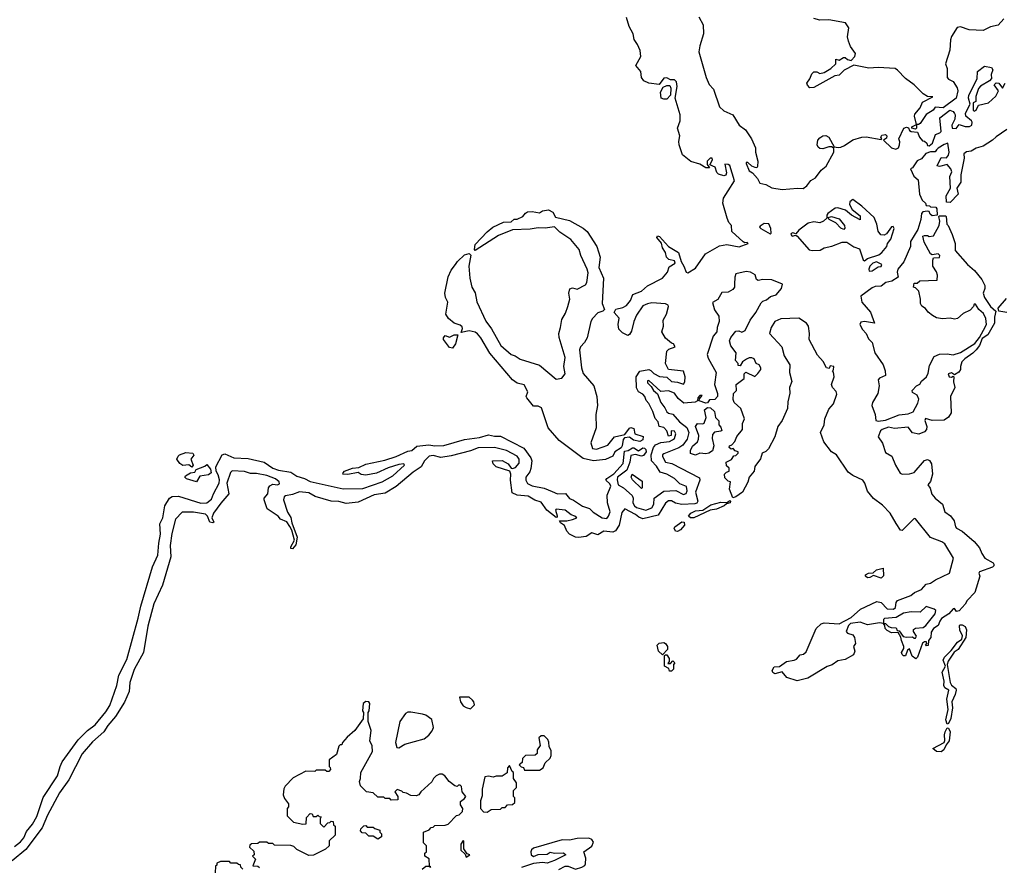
# Model space of a CAD drawing. Extents: x 2380107 to 2585170, y 384273 to 546161.
# Tile 50 of 256: x 2447985 to 2454557, y 463591 to 469250. Entities that reach past the tile are written whole.
import ezdxf

# ---------------------------------------------------------------- set-up
doc = ezdxf.new("R2010")
doc.units = 0

msp = doc.modelspace()

# ---------------------------------------------------------------- linework, layer by layer
at = {"layer": '0CON05XD'}
for points in [[(2447950, 463730), (2447989.5, 463760.5), (2448012.2, 463787.8), (2448030.3, 463829.7), (2448070.9, 463879.1), (2448100.4, 463929.6), (2448141.7, 464058.3), (2448238.5, 464201.5), (2448254.2, 464265), (2448268.8, 464295), (2448375, 464443.2), (2448437.2, 464505), (2448488.3, 464541.7), (2448560.6, 464629.4), (2448587.4, 464672.6), (2448634.1, 464805), (2448647.5, 464875), (2448700.8, 464979.2), (2448775.9, 465255), (2448793.9, 465335), (2448872, 465598), (2448908.2, 465675), (2448913.8, 465755), (2448926, 465815), (2448921.1, 465885), (2448939.5, 465925), (2448954.5, 466005.5), (2448984.4, 466055), (2449003.2, 466066.8), (2449045, 466069.1), (2449195, 466021.4), (2449235.2, 466024.8), (2449265, 466049.2), (2449277.8, 466085), (2449316.3, 466155), (2449318.6, 466178.6), (2449310.7, 466210.7), (2449296.7, 466235), (2449293.8, 466265), (2449335.9, 466344.1), (2449355, 466352.5), (2449414.8, 466324.8), (2449510.3, 466319.7), (2449616.4, 466296.4), (2449675, 466256.7), (2449713.5, 466243.5), (2449795, 466228.8), (2449835, 466202.7), (2449885, 466187.1), (2449925, 466166.2), (2450145, 466117), (2450275, 466119.2), (2450405.2, 466164.8), (2450475.4, 466205), (2450554.2, 466275), (2450550, 466285), (2450515, 466280.9), (2450445, 466258.2), (2450366.6, 466223.4), (2450295, 466208.8), (2450264.2, 466214.2), (2450245, 466226.7), (2450175, 466213.1), (2450142.5, 466215), (2450143.3, 466225), (2450154, 466235), (2450205.6, 466255.6), (2450249.1, 466260.9), (2450295, 466282.9), (2450421.5, 466308.5), (2450496.9, 466333.1), (2450575, 466370), (2450603.3, 466375), (2450636.1, 466403.9), (2450715, 466411.9), (2450755, 466405.2), (2450815, 466406.9), (2450955, 466446.4), (2451055, 466460.7), (2451115, 466477.8), (2451155, 466468.8), (2451195, 466470.3), (2451350.3, 466390.3), (2451396.4, 466325), (2451403.4, 466305), (2451396.6, 466253.4), (2451389, 466231), (2451364.2, 466195), (2451364.1, 466175), (2451374.5, 466154.5), (2451405, 466139), (2451485, 466121.8), (2451539.7, 466100.3), (2451575.4, 466084.6), (2451627.5, 466087.5), (2451655, 466052.7), (2451681.9, 466041.9), (2451742.3, 466002.3), (2451787.8, 465987.8), (2451812.9, 465962.9), (2451871.9, 465925), (2451905, 465920.5), (2451916.1, 465935), (2451925.3, 465965), (2451908.9, 466025), (2451906.9, 466075), (2451931.4, 466135), (2451925, 466151.2), (2451896.7, 466175), (2451905, 466188), (2451950.9, 466219.1), (2452013.5, 466286.5), (2452021.2, 466368.8), (2452047.1, 466372.9), (2452075, 466391.4), (2452085, 466391.4), (2452115, 466372), (2452145, 466390.8), (2452155, 466390), (2452165, 466380), (2452166.9, 466365), (2452149.3, 466340.7), (2452135, 466337.1), (2452095, 466347.1), (2452065, 466340), (2452057.1, 466295), (2452037.5, 466242.5), (2451976.2, 466195), (2451972.2, 466177.8), (2451980.6, 466145), (2452015.2, 466125.2), (2452073.9, 466073.9), (2452079.5, 466055), (2452077.9, 466025), (2452087.9, 466005), (2452102.9, 465992.9), (2452134.2, 465984.2), (2452165, 465975.4), (2452205, 465991.1), (2452218.8, 466015), (2452219.2, 466055), (2452285, 466102.8), (2452365, 466107.5), (2452415, 466080.5), (2452433.6, 466086.4), (2452440.9, 466105), (2452435, 466132.5), (2452390.8, 466150.8), (2452355, 466187.8), (2452303.8, 466215), (2452259.7, 466229.7), (2452235, 466270), (2452201.9, 466305), (2452200.5, 466345), (2452216.2, 466393.8), (2452228.6, 466411.4), (2452263.4, 466426.6), (2452322.5, 466435), (2452343.3, 466445), (2452355.7, 466455), (2452365.6, 466485), (2452355, 466503.3), (2452334, 466506), (2452332.5, 466475), (2452315, 466470), (2452303.8, 466505), (2452285, 466527.5), (2452253.8, 466533.8), (2452246.7, 466565), (2452227.3, 466587.3), (2452211.3, 466635), (2452185, 466687.5), (2452167.7, 466707.7), (2452158.5, 466735), (2452145, 466749.6), (2452115.4, 466765.4), (2452102.4, 466792.4), (2452100, 466865), (2452125, 466903.5), (2452185, 466914.5), (2452198.8, 466908.8), (2452217.6, 466887.6), (2452255, 466868.8), (2452305, 466863.1), (2452335, 466835.6), (2452375, 466831.1), (2452415, 466817.5), (2452425, 466832.5), (2452426, 466866), (2452415, 466903.3), (2452315.6, 466915.6), (2452295.6, 466955), (2452303.8, 467036.2), (2452318.8, 467051.2), (2452360, 467065), (2452350, 467085), (2452335, 467090), (2452295, 467124), (2452271.2, 467165), (2452282.8, 467205), (2452279.1, 467245), (2452303.3, 467285), (2452316.7, 467335), (2452312.5, 467345), (2452295, 467353.8), (2452205, 467358.6), (2452175.9, 467354.1), (2452145, 467338.8), (2452101.7, 467278.3), (2452083.3, 467235), (2452069.5, 467170.5), (2452055, 467147.5), (2452045, 467142.5), (2452009.3, 467159.3), (2451983.9, 467183.9), (2451980, 467215), (2451986.4, 467256.4), (2451953.1, 467295), (2451965, 467318.1), (2452011.7, 467328.3), (2452035, 467342.5), (2452062.5, 467375), (2452076.7, 467415), (2452135, 467437.8), (2452175, 467472.5), (2452275, 467523.3), (2452308.8, 467565), (2452320.7, 467599.3), (2452360, 467625), (2452355, 467640), (2452318.3, 467648.3), (2452303.3, 467665), (2452296.2, 467695), (2452275, 467727.5), (2452268, 467758), (2452237.5, 467795), (2452243, 467807), (2452255, 467802.5), (2452316.5, 467736.5), (2452383.3, 467695), (2452400, 467635), (2452418.8, 467605), (2452433.9, 467563.9), (2452445, 467560), (2452495, 467591.4), (2452563.7, 467686.3), (2452655, 467740.3), (2452705, 467748.3), (2452786.4, 467733.6), (2452847.5, 467755), (2452841.7, 467761.7), (2452825, 467760), (2452815, 467766.2), (2452739.2, 467835), (2452735.7, 467875), (2452718.9, 467895), (2452706.7, 467925), (2452679.2, 468025), (2452681.9, 468058.1), (2452712.9, 468107.1), (2452755.5, 468175), (2452725, 468275.8), (2452715, 468283.8), (2452692.5, 468285), (2452703.6, 468226.4), (2452698.8, 468211.2), (2452685, 468206.7), (2452648.8, 468218.8), (2452638.8, 468228.8), (2452626.7, 468265), (2452591.7, 468281.7), (2452610, 468315), (2452607.5, 468325), (2452593.3, 468325), (2452573.3, 468305), (2452573, 468283), (2452588.3, 468261.7), (2452565, 468260), (2452525.6, 468285.6), (2452465, 468303.6), (2452408.5, 468348.5), (2452386.2, 468415), (2452383.8, 468436.2), (2452391.8, 468475), (2452376.2, 468525), (2452392.5, 468575), (2452392.7, 468615), (2452360, 468725), (2452373.8, 468803.8), (2452370, 468835), (2452355, 468848.8), (2452328.3, 468848.3), (2452305, 468862.5), (2452285, 468860), (2452253.3, 468816.7), (2452185, 468825.7), (2452152.1, 468842.1), (2452136, 468865), (2452130, 468905), (2452096.7, 468945), (2452131.1, 469005), (2452125.8, 469044.2), (2452109.5, 469085), (2452087.4, 469117.4), (2452080, 469155), (2452053.8, 469203.8), (2452036.4, 469265)], [(2452518.7, 469268.7), (2452546.6, 469216.6), (2452549.7, 469155), (2452524.7, 469075.3), (2452518.4, 469035), (2452566.5, 468865), (2452586.4, 468816.4), (2452617, 468787), (2452655, 468667.5), (2452685, 468641.8), (2452745, 468615.7), (2452786.3, 468546.3), (2452829.2, 468515), (2452868.8, 468455), (2452896.2, 468395), (2452896.2, 468365), (2452911.2, 468305), (2452909.3, 468270.7), (2452905, 468260), (2452895, 468262.5), (2452872.7, 468272.7), (2452845, 468296.7), (2452835, 468297.5), (2452835, 468290), (2452855, 468241.2), (2452876.7, 468226.7), (2452909.8, 468189.8), (2452925, 468158.8), (2452965, 468148.8), (2453005, 468127.1), (2453074.2, 468115.8)], [(2454552.9, 469255), (2454515, 469212.7), (2454465, 469201.3), (2454415, 469178.2), (2454322.1, 469182.1), (2454265, 469202.2), (2454243.1, 469196.9), (2454205, 469137.1), (2454197.7, 469115), (2454193.1, 469046.9), (2454164.3, 468955), (2454176.2, 468925), (2454176.2, 468895), (2454176.7, 468865), (2454185, 468853.8), (2454216.4, 468836.4), (2454243.3, 468795), (2454246.2, 468775), (2454236.7, 468725), (2454148, 468662), (2454095, 468666.7), (2454081.2, 468645), (2454035, 468616.2), (2453995, 468557.5), (2453985, 468550), (2453970, 468550), (2453970, 468525), (2453965, 468520), (2453940, 468525), (2453940, 468535), (2453970, 468550), (2453958, 468605), (2453960.3, 468619.7), (2453995, 468661.2), (2454010, 468700), (2454080, 468735), (2454045, 468736.7), (2454015, 468753.8), (2453955, 468814), (2453897.5, 468857.5), (2453845, 468913.8), (2453827.5, 468925), (2453715, 468931.4), (2453653, 468927), (2453553.6, 468946.4), (2453487.7, 468912.3), (2453455, 468880), (2453425, 468876), (2453285, 468798), (2453260, 468795), (2453243.3, 468813.3), (2453240, 468825), (2453260, 468855), (2453271.7, 468888.3), (2453285, 468902.5), (2453305, 468902.5), (2453325, 468891.2), (2453355, 468896.2), (2453400, 468925), (2453432.5, 468955), (2453433, 468987), (2453455, 468980), (2453483, 468997), (2453495, 468997.5), (2453510, 468985), (2453535, 468977.5), (2453560, 469005), (2453563.8, 469025), (2453531.4, 469071.4), (2453516.2, 469106.2), (2453510.9, 469135), (2453518.8, 469195), (2453498, 469228), (2453385, 469248), (2453325, 469247.1), (2453285, 469258)], [(2453074.2, 468115.8), (2453176.1, 468126.1), (2453215, 468123.8), (2453239.7, 468140.3), (2453265, 468176), (2453296.6, 468193.4), (2453335, 468244.2), (2453367, 468273), (2453420, 468365), (2453419.3, 468389.3), (2453405, 468400), (2453385, 468400), (2453345, 468387.5), (2453325, 468389.2), (2453315, 468398.8), (2453307.5, 468415), (2453312.5, 468445), (2453325, 468462), (2453345, 468474.2), (2453365, 468475.7), (2453385, 468465.8), (2453421.7, 468401.7), (2453447.5, 468397.5), (2453465, 468398.6), (2453489.7, 468410.3), (2453545, 468447.5), (2453605, 468466), (2453635, 468468.1), (2453735, 468450), (2453740, 468455), (2453732.5, 468465), (2453740.7, 468479.3), (2453765, 468482.5), (2453772.5, 468475), (2453771.7, 468458.3), (2453750, 468445), (2453803.3, 468395), (2453833.9, 468386.1), (2453850, 468395), (2453857.5, 468415), (2453860, 468435), (2453852.5, 468455), (2453887.5, 468525), (2453905, 468532.5), (2453918.3, 468528.3), (2453925, 468510), (2453935, 468502.5), (2453978.3, 468498.3), (2453990, 468465), (2454011.7, 468441.7), (2454025, 468440), (2454040, 468425), (2454045, 468410), (2454055, 468407.5), (2454077.5, 468425), (2454097, 468483), (2454126.1, 468493.9), (2454136, 468504), (2454127.5, 468595), (2454193.8, 468646.2), (2454216.1, 468636.1), (2454224, 468624), (2454230, 468615), (2454227.5, 468585), (2454207.5, 468545), (2454210, 468525), (2454235, 468522.5), (2454255, 468550), (2454295, 468537.5), (2454325, 468537.5), (2454340, 468545), (2454342.5, 468565), (2454337.5, 468575), (2454300, 468605), (2454297.5, 468625), (2454330, 468685), (2454318.8, 468725), (2454320, 468745), (2454376.7, 468855), (2454377.5, 468905), (2454425, 468940), (2454471.7, 468931.7), (2454480, 468915), (2454470, 468885), (2454471.7, 468858.3), (2454459.3, 468840.7), (2454397.5, 468805), (2454385, 468790), (2454367, 468737), (2454367, 468703), (2454350, 468695), (2454350, 468645), (2454355, 468640), (2454370, 468645), (2454385, 468680), (2454452.5, 468695), (2454500.5, 468739.5), (2454517.5, 468775), (2454490, 468815), (2454501.7, 468828.3), (2454520, 468825), (2454545, 468792.5), (2454562.5, 468825)], [(2452285, 468718.8), (2452266.4, 468726.4), (2452263.3, 468766.7), (2452280, 468800), (2452305, 468810), (2452325, 468810), (2452331.7, 468791.7), (2452329.2, 468745), (2452305, 468720), (2452285, 468718.8)], [(2454575, 468516.7), (2454501.9, 468468.1), (2454478.8, 468445), (2454415, 468405.8), (2454368.8, 468391.2), (2454335, 468372.5), (2454305, 468367.5), (2454287.5, 468355), (2454290, 468325), (2454266.2, 468215), (2454267.5, 468165), (2454240, 468125), (2454250, 468085), (2454195, 468030), (2454171.7, 468031.7), (2454170, 468075), (2454197.5, 468125), (2454193, 468203), (2454206.2, 468235), (2454200, 468255), (2454175, 468282.5), (2454125, 468270), (2454110, 468275), (2454135, 468330), (2454171.7, 468328.3), (2454183.6, 468346.4), (2454188, 468365), (2454180, 468425), (2454155, 468417.5), (2454115, 468392.5), (2454105, 468380), (2454095, 468367.5), (2454065, 468366.7), (2454033.8, 468356.2), (2454005, 468320), (2453975, 468307.5), (2453945, 468260), (2453930, 468255), (2453953.3, 468205), (2453981.7, 468181.7), (2453991.4, 468085), (2454008.8, 468045), (2454030, 468025), (2454035, 468010), (2454057, 468007), (2454065, 468000), (2454099.3, 467999.3), (2454106.4, 467986.4), (2454110, 467945), (2454075, 467940), (2454061.7, 467951.7), (2454055, 467970), (2454045, 467972.5), (2454013.8, 467966.2), (2454004, 467956), (2454000.8, 467915), (2453980.8, 467849.2), (2453930.9, 467769.1), (2453931.1, 467735), (2453885.7, 467634.3), (2453845.7, 467585), (2453841.9, 467565), (2453848.8, 467531.2), (2453806, 467504), (2453766.7, 467495), (2453735, 467471.4), (2453695, 467468.6), (2453675, 467460.8), (2453600, 467405), (2453606.7, 467365), (2453665, 467297.5), (2453690, 467225), (2453625, 467236), (2453599.3, 467230.7), (2453593.8, 467215), (2453611.4, 467181.4), (2453634.1, 467154.1), (2453649.5, 467119.5), (2453676, 467095), (2453692.2, 467025), (2453749.2, 466945), (2453760.8, 466905), (2453763.3, 466875), (2453725, 466856), (2453716, 466845), (2453722, 466805), (2453713.8, 466755), (2453678, 466695), (2453673.8, 466675), (2453696, 466615), (2453700, 466575), (2453715, 466568.8), (2453765, 466575.6), (2453855, 466611.2), (2453915, 466618), (2453948.1, 466631.9), (2453979.5, 466690.5), (2453986.2, 466716.2), (2453975, 466742.5), (2453945, 466760), (2453942.5, 466775), (2453970, 466805), (2453993, 466817), (2454005, 466837.5), (2454037.5, 466865), (2454049.3, 466890.7), (2454058.3, 466941.7), (2454088.3, 467001.7), (2454125, 467016.7), (2454175, 467020), (2454215, 467012.9), (2454265, 467027.5), (2454361.2, 467088.8), (2454391.7, 467128.3), (2454418.3, 467178.3), (2454438, 467215), (2454433.3, 467255), (2454418, 467288), (2454387.5, 467315), (2454365, 467350), (2454355, 467350), (2454352.5, 467335), (2454329.2, 467310.8), (2454281.7, 467288.3), (2454243.9, 467256.1), (2454225, 467251.2), (2454195, 467256.2), (2454145, 467252.5), (2454105, 467258.8), (2454076.7, 467275), (2454048.3, 467298.3), (2454031.7, 467321.7), (2454007, 467337), (2453996.7, 467355), (2453997.5, 467385), (2453987, 467437), (2453965, 467460), (2453950, 467465), (2453955, 467490), (2453975, 467490), (2453993, 467507), (2454108.3, 467511.7), (2454111.2, 467545), (2454105, 467567.5), (2454080, 467605), (2454080, 467645), (2454085, 467660), (2454125, 467663.3), (2454126.7, 467675), (2454115, 467686.2), (2454075, 467680), (2454065, 467687.5), (2454021.2, 467765), (2454013.3, 467805), (2454025, 467810), (2454045, 467810), (2454055, 467803.3), (2454085, 467807.5), (2454123.3, 467875), (2454127.5, 467905), (2454120, 467935), (2454125, 467940), (2454165, 467940), (2454170, 467935), (2454172.5, 467885), (2454182.5, 467875), (2454210, 467815), (2454228.8, 467755), (2454229.3, 467709.3), (2454311.2, 467615), (2454358.8, 467575), (2454406.2, 467515), (2454427.5, 467475), (2454427.5, 467455), (2454416.1, 467423.9), (2454423.8, 467395), (2454464.1, 467334.1), (2454500, 467305), (2454491.2, 467265), (2454491.2, 467225), (2454447.1, 467145), (2454409.3, 467120.7), (2454391.2, 467075), (2454370, 467045), (2454347.4, 467022.6), (2454293.2, 466986.8), (2454274.4, 466965.6), (2454263.8, 466935), (2454263.8, 466915), (2454253.9, 466896.1), (2454225, 466880), (2454205, 466892.5), (2454183.3, 466885), (2454190, 466865), (2454205, 466862.5), (2454215, 466870), (2454220, 466865), (2454217.7, 466832.3), (2454226, 466795), (2454198.8, 466735), (2454203.3, 466625), (2454185, 466597.5), (2454155, 466576.7), (2454075, 466573.3), (2454031.7, 466588.3), (2454027.5, 466575), (2454040, 466535), (2454037, 466513), (2454025, 466497.5), (2453986.1, 466483.9), (2453945, 466492.5), (2453915, 466530), (2453825, 466521.2), (2453785, 466530), (2453742.5, 466515), (2453730, 466505), (2453716.2, 466465), (2453743.9, 466423.9), (2453765, 466360), (2453806, 466335), (2453830, 466275), (2453862.5, 466222.5), (2453875, 466216.2), (2453925, 466218), (2453955, 466226.2), (2454023.6, 466306.4), (2454045, 466313.3), (2454057.7, 466307.7), (2454072, 466285), (2454078, 466215), (2454063.6, 466166.4), (2454047.5, 466145), (2454061.7, 466121.7), (2454073, 466083), (2454095.6, 466055.6), (2454143.8, 466015), (2454160, 465965), (2454198.3, 465938.3), (2454223.3, 465905), (2454231.2, 465865), (2454238.8, 465855), (2454275, 465834.3), (2454355.7, 465765.7), (2454391.2, 465725), (2454406.4, 465686.4), (2454427.5, 465655), (2454482.5, 465625), (2454486.7, 465615), (2454487.5, 465605), (2454477.5, 465595), (2454392.5, 465565), (2454387.5, 465555), (2454393.3, 465535), (2454360, 465425), (2454308.3, 465371.7), (2454295, 465347.5), (2454255, 465303.3), (2454238.3, 465298.3), (2454225, 465320), (2454215, 465317.5), (2454185.9, 465284.1), (2454138.3, 465251.7), (2454126.2, 465235)], [(2453625, 467640), (2453644.3, 467655.7), (2453719.5, 467680.5), (2453740, 467695), (2453773.3, 467735), (2453777.5, 467755), (2453798.8, 467785), (2453821.2, 467855), (2453815, 467870), (2453805, 467867.5), (2453770.5, 467819.5), (2453755, 467811.2), (2453734, 467814), (2453715, 467837.5), (2453706, 467885), (2453688.8, 467928.8), (2453606, 468006), (2453545, 468050), (2453526.2, 468035), (2453523.8, 468015), (2453542, 467982), (2453595, 467940), (2453595, 467913.3), (2453537.5, 467945), (2453497.7, 467977.7), (2453445, 467994.2), (2453427.3, 467992.7), (2453380, 467955), (2453373.3, 467945), (2453372.5, 467925), (2453351.2, 467905), (2453325, 467894.4), (2453285, 467899.5), (2453247.8, 467892.2), (2453185.8, 467845), (2453165, 467820), (2453145, 467826.7), (2453135, 467822.5), (2453131.2, 467815), (2453140, 467805), (2453165, 467812.5), (2453175, 467804), (2453255, 467713.5), (2453275, 467709.1), (2453327.8, 467712.2), (2453354.1, 467725.9), (2453405, 467737.1), (2453475, 467764), (2453506.4, 467763.6), (2453553.3, 467733.3), (2453589.7, 467719.7), (2453615, 467647.5), (2453625, 467640)], [(2451815, 466305.8), (2451745, 466319.4), (2451585, 466440.8), (2451512, 466525), (2451468.3, 466658.3), (2451445, 466670), (2451415, 466670), (2451370, 466725), (2451366.7, 466735), (2451376.4, 466766.4), (2451353, 466813), (2451305, 466823.8), (2451275, 466846.7), (2451122.7, 467022.7), (2451063.3, 467125), (2451041.7, 467151.7), (2451025, 467163.3), (2450985, 467172.5), (2450931.7, 467161.7), (2450941.7, 467188.3), (2450939.3, 467199.3), (2450925, 467210), (2450885, 467223.3), (2450847.5, 467255), (2450830, 467285), (2450843.8, 467365), (2450826.7, 467395), (2450823.8, 467425), (2450845, 467532.5), (2450865, 467576.7), (2450893.8, 467615), (2450906.7, 467635), (2450955, 467680), (2450985, 467690), (2450997, 467677), (2450983.8, 467605), (2450990, 467525), (2451003.8, 467465), (2451025, 467427.5), (2451035.9, 467365.9), (2451097.1, 467237.1), (2451135, 467186.7), (2451196.7, 467075), (2451265, 467013.8), (2451292.5, 467005), (2451325, 466983.8), (2451455, 466942.5), (2451565, 466851.2), (2451604.2, 466855.8), (2451626.2, 466885), (2451616.2, 466935), (2451625.8, 466995), (2451585, 467127.5), (2451583.1, 467155), (2451595.8, 467195), (2451602.7, 467247.3), (2451629.1, 467290.9), (2451644.2, 467335), (2451656.2, 467385), (2451650, 467425), (2451656.4, 467453.6), (2451675, 467460), (2451705, 467451.2), (2451761.2, 467478.8), (2451771.2, 467495), (2451780, 467560), (2451773.8, 467585), (2451730, 467675), (2451718.8, 467715), (2451662.7, 467782.7), (2451590.9, 467830.9), (2451555, 467867.5), (2451491.7, 467858.3), (2451445, 467861.2), (2451392.3, 467852.3), (2451275, 467847.5), (2451181.7, 467808.3), (2451025, 467710), (2451020, 467715), (2451025, 467750), (2451105, 467833.3), (2451144.2, 467865.8), (2451215, 467897.5), (2451265, 467900), (2451285, 467917.5), (2451305, 467917.5), (2451343.6, 467936.4), (2451360.7, 467959.3), (2451373.6, 467966.4), (2451405, 467968.8), (2451455, 467960), (2451475, 467973.3), (2451515, 467980), (2451543.3, 467965), (2451561.7, 467931.7), (2451655, 467908.8), (2451745, 467858), (2451773.8, 467835), (2451837.1, 467735), (2451860, 467665), (2451851.2, 467595), (2451882, 467525), (2451872.5, 467355), (2451888, 467315), (2451877.5, 467305), (2451845, 467292.9), (2451807.5, 467255), (2451797.5, 467235), (2451772.9, 467125), (2451755.7, 467095), (2451728.6, 467065), (2451720.6, 467045), (2451735.7, 466925), (2451747, 466887), (2451818, 466805), (2451837.8, 466735), (2451841.4, 466675), (2451830.8, 466615), (2451831.9, 466525), (2451796.2, 466425), (2451808.3, 466388.3), (2451835, 466382), (2451910.7, 466409.3), (2451955, 466466), (2452025, 466480), (2452055, 466522.5), (2452065, 466526.7), (2452085, 466520), (2452090, 466485), (2452146.4, 466466.4), (2452144.2, 466445), (2452125, 466433.1), (2452081.9, 466441.9), (2452055, 466462.5), (2452021.7, 466458.3), (2452013, 466447), (2452007.5, 466405), (2451999.3, 466390.7), (2451957.5, 466365), (2451943.8, 466335), (2451895, 466314.2), (2451815, 466305.8)], [(2453485, 467850), (2453465, 467857.5), (2453433.6, 467893.6), (2453387.5, 467915), (2453381.7, 467928.3), (2453403, 467937), (2453455, 467920), (2453490, 467875), (2453491.7, 467858.3), (2453485, 467850)], [(2452995, 467820), (2453000, 467825), (2452998.8, 467855), (2452985, 467886.7), (2452955, 467888.8), (2452927.7, 467872.3), (2452923.3, 467865), (2452932, 467855), (2452995, 467820)], [(2453655, 467570), (2453675, 467573.3), (2453715, 467600), (2453735, 467603.3), (2453740, 467615), (2453705, 467632.5), (2453680, 467625), (2453660, 467605), (2453653.3, 467585), (2453655, 467570)], [(2454126.2, 465235), (2454116.2, 465205), (2454084.2, 465185.8), (2454068.3, 465161.7), (2454066.2, 465125), (2454050, 465105), (2454048.3, 465071.7), (2454035, 465070), (2454030, 465075), (2454040, 465085), (2454037.5, 465097.5), (2454025, 465097.5), (2454011.7, 465088.3), (2453977.5, 464995), (2453966.4, 464983.6), (2453941.2, 465001.2), (2453925, 465050), (2453910, 465040), (2453896.7, 465003.3), (2453885, 465002.5), (2453875, 465012.5), (2453870, 465025), (2453887, 465053), (2453887.5, 465065), (2453870, 465105), (2453867.5, 465127.5), (2453848.3, 465158.3), (2453805, 465157.5), (2453775, 465173.3), (2453762.5, 465185), (2453760, 465205), (2453750, 465220), (2453725, 465222.5), (2453645, 465210), (2453595, 465227.5), (2453531.2, 465218.8), (2453517.5, 465205), (2453502.5, 465165), (2453510, 465155), (2453545, 465142.5), (2453556.4, 465126.4), (2453563.3, 465085), (2453550, 465065), (2453560, 465035), (2453550.7, 465009.3), (2453495, 464978.8), (2453445, 464970), (2453407, 464943), (2453375, 464932), (2453246.7, 464855), (2453175, 464836), (2453105, 464857.5), (2453075, 464896.7), (2453025, 464882.5), (2453011.2, 464891.2), (2453007.5, 464905), (2453021.2, 464928.8), (2453057, 464933), (2453103.6, 464966.4), (2453155, 464973.8), (2453169.5, 464980.5), (2453195, 465010), (2453216.7, 465013.3), (2453235, 465030), (2453301.2, 465185), (2453335, 465216.7), (2453355, 465222.5), (2453455, 465217.5), (2453535, 465260), (2453597.5, 465315), (2453706.2, 465366.2), (2453735, 465360), (2453775, 465316.7), (2453816.4, 465313.6), (2453830, 465325), (2453835, 465360), (2453845, 465373.3), (2453933.6, 465406.4), (2453957.5, 465425), (2454003.6, 465446.4), (2454035, 465481.2), (2454065, 465487.5), (2454098.8, 465511.2), (2454192, 465555), (2454217.5, 465655), (2454160.9, 465750.9), (2454140, 465765), (2454065, 465793.8), (2453965, 465916.7), (2453955, 465920), (2453875, 465840), (2453865, 465842.5), (2453835.5, 465885.5), (2453796.2, 465956.2), (2453745, 466010), (2453683, 466053), (2453643.2, 466103.2), (2453625.8, 466155), (2453612, 466175), (2453545, 466206.9), (2453515, 466228.6), (2453436.7, 466345), (2453403.3, 466365), (2453351.8, 466431.8), (2453330.6, 466495), (2453354, 466545), (2453360, 466585), (2453385, 466650), (2453416.2, 466685), (2453439.5, 466750.5), (2453435, 466767.5), (2453410, 466795), (2453403.8, 466815), (2453422.5, 466865), (2453417, 466897), (2453410, 466905), (2453417, 466913), (2453420, 466935), (2453395, 466940), (2453388.3, 466921.7), (2453370, 466925), (2453348.3, 466968.3), (2453309.5, 467009.5), (2453253.8, 467115), (2453256.2, 467155), (2453250, 467205), (2453236, 467225), (2453185, 467256.9), (2453125, 467254.4), (2453065, 467252.9), (2453025, 467236), (2453002, 467195), (2452990, 467155), (2453071.2, 467065), (2453086.7, 467005), (2453125.8, 466945), (2453123.8, 466895), (2453138.8, 466835), (2453123.8, 466795), (2453126.1, 466756.1), (2453112.3, 466697.7), (2453110, 466655), (2453073.8, 466575), (2453046.1, 466533.9), (2453025.9, 466464.1), (2452983.8, 466385), (2452965, 466366.7), (2452940, 466355), (2452930.7, 466319.3), (2452893, 466267), (2452886.7, 466235), (2452853.3, 466196.7), (2452845, 466162.5), (2452810, 466095), (2452765, 466063.8), (2452745, 466057.5), (2452722.5, 466115), (2452730, 466165), (2452715, 466170), (2452691.7, 466191.7), (2452690, 466215), (2452701.7, 466228.3), (2452720, 466235), (2452720, 466255), (2452701.7, 466271.7), (2452700, 466295), (2452736.4, 466313.6), (2452751.7, 466338.3), (2452765, 466340), (2452780, 466355), (2452780, 466365), (2452761.7, 466371.7), (2452748.3, 466388.3), (2452735, 466382.5), (2452720, 466395), (2452722.5, 466405), (2452738.3, 466411.7), (2452757.5, 466435), (2452771.7, 466468.3), (2452810, 466515), (2452810, 466555), (2452822.5, 466585), (2452797.5, 466655), (2452754.2, 466694.2), (2452746.7, 466715), (2452750, 466755), (2452770, 466775), (2452767.5, 466815), (2452820, 466855), (2452820, 466885), (2452832.5, 466897.5), (2452891.7, 466868.3), (2452913, 466887), (2452932.5, 466915), (2452932.5, 466925), (2452920, 466945), (2452900, 466955), (2452887.5, 466985), (2452873, 466993), (2452855, 466992.5), (2452836.4, 466983.6), (2452810, 466965), (2452795, 466940), (2452781.7, 466941.7), (2452780, 466955), (2452762.5, 466975), (2452767, 467027), (2452731.7, 467071.7), (2452723.3, 467105), (2452731.7, 467128.3), (2452765, 467170), (2452785, 467173.3), (2452805, 467163.8), (2452826.7, 467175), (2452860, 467245), (2452898, 467295), (2452935, 467360), (2452945, 467370), (2452970.7, 467379.3), (2452997.3, 467402.7), (2453035, 467412), (2453069.2, 467455), (2453077.5, 467485), (2453005, 467513.8), (2452945, 467516), (2452915, 467508.8), (2452903.3, 467515), (2452895, 467546), (2452862.5, 467565), (2452835, 467569.2), (2452765, 467552.5), (2452757.9, 467532.1), (2452756.2, 467483.8), (2452757.3, 467465), (2452745, 467449.1), (2452715, 467431.8), (2452672.2, 467427.8), (2452645, 467381.5), (2452608.8, 467361.2), (2452622.2, 467312.2), (2452651.3, 467271.3), (2452652.9, 467235), (2452640, 467195), (2452638.8, 467165), (2452613.2, 467136.8), (2452572.9, 467015), (2452580.3, 466990.3), (2452633.3, 466895), (2452623.8, 466815), (2452643.3, 466755), (2452642.5, 466735), (2452625, 466713.3), (2452588.3, 466711.7), (2452575, 466692.5), (2452565, 466688.8), (2452520, 466705), (2452521.7, 466718.3), (2452540, 466740), (2452525, 466740), (2452512.5, 466725), (2452510, 466705), (2452493.6, 466696.4), (2452418.8, 466688.8), (2452380.3, 466720.3), (2452355, 466756), (2452315, 466772), (2452265, 466767.5), (2452185, 466842), (2452175, 466838.8), (2452174.5, 466825), (2452200.9, 466800.9), (2452215, 466774.4), (2452242, 466752), (2452265, 466693.8), (2452291.2, 466658.8), (2452305, 466631.9), (2452315, 466623.6), (2452345, 466617.5), (2452390, 466565), (2452438, 466528), (2452452.2, 466495), (2452440.4, 466449.6), (2452410.9, 466409.1), (2452385, 466391.4), (2452285, 466350.8), (2452276.2, 466345), (2452275, 466333.3), (2452295, 466297.1), (2452338.1, 466288.1), (2452522.5, 466192.5), (2452525.8, 466175), (2452495.6, 466095), (2452512, 466035), (2452505, 466023.3), (2452491.2, 466018.8), (2452405, 466014.5), (2452361.9, 466021.9), (2452335, 466037.8), (2452315, 466037.3), (2452295, 466022.9), (2452247.4, 465942.6), (2452145, 465918.1), (2452118.1, 465928.1), (2452095, 465947.1), (2452025, 465984.4), (2452005, 465959.2), (2451985.6, 465875.6), (2451962.6, 465837.4), (2451945, 465828.2), (2451885, 465835.3), (2451845, 465810.8), (2451805, 465824.2), (2451765, 465800.8), (2451715, 465792.5), (2451694.6, 465794.6), (2451655, 465815.8), (2451637.5, 465835), (2451622.3, 465872.3), (2451595, 465891.2), (2451587.5, 465905), (2451636.2, 465903.8), (2451675, 465912.5), (2451703.3, 465925), (2451690, 465935), (2451665, 465944.3), (2451625, 465976.3), (2451565, 465982.5), (2451561.2, 465975), (2451573.3, 465936.7), (2451571.7, 465928.3), (2451565, 465926.7), (2451502.9, 465975), (2451465, 466028.2), (2451423.3, 466043.3), (2451378.8, 466068.8), (2451305.4, 466075.4), (2451271.9, 466091.9), (2451261.5, 466175), (2451263.3, 466215), (2451256.1, 466236.1), (2451166, 466265), (2451144.4, 466285), (2451141.2, 466305), (2451205, 466307.1), (2451245.5, 466285.5), (2451266.1, 466256.1), (2451273.9, 466253.9), (2451295, 466261.1), (2451318.3, 466288.3), (2451318.9, 466315), (2451305.6, 466335.6), (2451234.2, 466375), (2451155, 466394.4), (2451045, 466392.4), (2450995, 466372.7), (2450865, 466337.9), (2450795, 466326.5), (2450745, 466340), (2450717.1, 466335), (2450686.7, 466305), (2450663.8, 466265), (2450611, 466229), (2450497, 466133), (2450425, 466090), (2450351.8, 466078.2), (2450245, 466028.2), (2450165, 466020), (2450115, 466032.4), (2450065, 466035.3), (2449956.5, 466066.5), (2449915, 466090.6), (2449852.1, 466097.9), (2449805, 466079.4), (2449758.8, 466071.2), (2449751.2, 466065), (2449746, 466045), (2449771.8, 465961.8), (2449795, 465927.5), (2449800.8, 465890.8), (2449837.5, 465795), (2449827.5, 465745), (2449805, 465716.7), (2449795, 465720), (2449795, 465730), (2449820, 465775), (2449801.2, 465841.2), (2449787.5, 465867.5), (2449767.3, 465897.3), (2449726.7, 465915), (2449710, 465935), (2449636.2, 465985), (2449615.8, 466045), (2449616, 466055), (2449641.1, 466085), (2449646.4, 466123.6), (2449655, 466138), (2449675, 466148.1), (2449705, 466144), (2449719.2, 466150.8), (2449717.5, 466165), (2449691.9, 466185), (2449635, 466206.5), (2449565, 466220.8), (2449525, 466220.5), (2449485, 466234.4), (2449402.3, 466237.7), (2449392.4, 466227.6), (2449367.6, 466155), (2449380.4, 466085), (2449327.6, 466022.4), (2449277.9, 465955), (2449268.6, 465925), (2449280, 465895), (2449275, 465890), (2449255, 465896.2), (2449238.6, 465935), (2449225, 465949.5), (2449145, 465962.2), (2449068.8, 465961.2), (2449025, 465914.4), (2449000, 465820), (2448989.7, 465740.3), (2448994.7, 465665), (2448937.5, 465475), (2448879.7, 465350.3), (2448839.3, 465200.7), (2448810.4, 465025), (2448749, 464911), (2448720.5, 464825), (2448716.5, 464765), (2448685, 464694.6), (2448625, 464597.7), (2448572.8, 464537.2), (2448546, 464495), (2448470.4, 464429.6), (2448401.9, 464348.1), (2448312.1, 464175), (2448251.4, 464088.6), (2448170.8, 463939.2), (2448136, 463855), (2448025, 463710), (2447935, 463635.4)], [(2454574.1, 467294.1), (2454520, 467305), (2454516.7, 467325), (2454570.7, 467389.3)], [(2450875, 467057.5), (2450855, 467062.5), (2450814.2, 467114.2), (2450813.6, 467126.4), (2450825, 467142.5), (2450855, 467131.2), (2450885, 467146.7), (2450910, 467145), (2450893.8, 467085), (2450875, 467057.5)], [(2452495, 466342.5), (2452463.6, 466353.6), (2452462.5, 466375), (2452475, 466402.5), (2452509.2, 466430.8), (2452515, 466450), (2452518.8, 466475), (2452496.7, 466535), (2452510, 466555), (2452545, 466552.5), (2452553, 466557), (2452568, 466595), (2452556.7, 466645), (2452575, 466661.2), (2452595, 466658.8), (2452623.3, 466635), (2452630, 466595), (2452651.7, 466571.7), (2452652.5, 466545), (2452665, 466530), (2452671.7, 466508.3), (2452665, 466502.5), (2452623, 466497), (2452608.3, 466481.7), (2452606.7, 466455), (2452617.5, 466405), (2452608.9, 466371.1), (2452584.2, 466355.8), (2452565, 466351.2), (2452525, 466356.7), (2452495, 466342.5)], [(2449135, 466262.5), (2449115, 466277.5), (2449075, 466274), (2449055, 466286.2), (2449033.3, 466315), (2449042.5, 466335), (2449052.5, 466345), (2449095, 466361.2), (2449140, 466355), (2449146.4, 466343.6), (2449127.5, 466315), (2449142.5, 466275), (2449135, 466262.5)], [(2449165, 466163.8), (2449097.5, 466185), (2449087.5, 466195), (2449092.5, 466205), (2449125, 466223.8), (2449155, 466230), (2449163.3, 466246.7), (2449221.7, 466268.3), (2449235, 466280), (2449258.3, 466248.3), (2449262.5, 466225), (2449245, 466212.5), (2449187.5, 466202.5), (2449165, 466163.8)], [(2452135, 466120), (2452075, 466177.5), (2452066.7, 466195), (2452073, 466217), (2452138.8, 466168.8), (2452140, 466125), (2452135, 466120)], [(2452463.6, 465923.6), (2452450, 465935), (2452464.2, 465955.8), (2452495, 465971.2), (2452543.9, 465976.1), (2452598.3, 466011.7), (2452665, 466030), (2452705, 466027.5), (2452725, 466040), (2452730, 466035), (2452727.5, 466025), (2452701.7, 466018.3), (2452687.5, 466005), (2452635, 465982.5), (2452593.8, 465976.2), (2452485, 465923.8), (2452463.6, 465923.6)], [(2452375, 465833.3), (2452362.5, 465835), (2452352.5, 465855), (2452357.5, 465865), (2452405, 465897.5), (2452420, 465895), (2452422.5, 465875), (2452395, 465843.8), (2452375, 465833.3)], [(2453735, 465522.5), (2453685, 465540), (2453660, 465525), (2453645, 465523.3), (2453630, 465535), (2453630, 465545), (2453650, 465555), (2453681.7, 465558.3), (2453705, 465577.5), (2453747.5, 465587.5), (2453751.7, 465538.3), (2453735, 465522.5)], [(2453965, 465120), (2453970, 465135), (2453950, 465165), (2453951.7, 465178.3), (2453965, 465187.5), (2454015, 465193.3), (2454033.9, 465206.1), (2454096.1, 465283.9), (2454100, 465305), (2454090, 465315), (2454035, 465332.5), (2453996.4, 465293.6), (2453935, 465297.5), (2453885, 465287.5), (2453835, 465258.8), (2453758.3, 465251.7), (2453750, 465245), (2453750, 465220), (2453765, 465220), (2453785, 465200), (2453803, 465193), (2453835, 465190), (2453841.7, 465171.7), (2453855, 465170), (2453883, 465133), (2453905, 465127.5), (2453945, 465130), (2453955, 465120), (2453965, 465120)], [(2454175, 464547.5), (2454166, 464575), (2454183.3, 464645), (2454174.2, 464715), (2454186.7, 464775), (2454160.3, 464790.3), (2454153.8, 464805), (2454155.8, 464835), (2454143.3, 464895), (2454163.8, 464935), (2454150, 464975), (2454158.8, 464995), (2454202, 465038), (2454245, 465093.3), (2454273.3, 465115), (2454277.7, 465137.7), (2454259.2, 465175), (2454257, 465203), (2454260.7, 465209.3), (2454275, 465209.2), (2454295, 465198.8), (2454305, 465177.5), (2454301.2, 465125), (2454248.8, 465045), (2454222, 465028), (2454181.7, 464968.3), (2454176.4, 464946.4), (2454195.6, 464825), (2454205, 464808), (2454233.8, 464785), (2454236.2, 464775), (2454230, 464745), (2454205.8, 464695), (2454210.8, 464655), (2454199.2, 464585), (2454185, 464552.5), (2454175, 464547.5)], [(2452275, 465010), (2452250, 465035), (2452240, 465075), (2452253, 465087), (2452285, 465092.5), (2452296.4, 465086.4), (2452310, 465065), (2452310, 465045), (2452275, 465010)], [(2452335, 464900), (2452321.7, 464901.7), (2452318.3, 464918.3), (2452290, 464935), (2452290, 465005), (2452295, 465010), (2452305, 465010), (2452320, 464985), (2452320, 464965), (2452311.7, 464951.7), (2452328.3, 464951.7), (2452345, 464970), (2452357, 464957), (2452350, 464945), (2452350, 464915), (2452335, 464900)], [(2450995, 464650), (2451020, 464675), (2451017, 464697), (2451008.3, 464708.3), (2450985, 464727.5), (2450921.7, 464728.3), (2450927.5, 464695), (2450945, 464670), (2450965, 464657.5), (2450995, 464650)], [(2450671.7, 463578.3), (2450695, 463600), (2450720, 463600), (2450725, 463590), (2450730, 463595), (2450720, 463600), (2450718.3, 463648.3), (2450690, 463665), (2450690, 463685), (2450700, 463695), (2450700, 463735), (2450680, 463755), (2450680, 463825), (2450718.3, 463841.7), (2450731.7, 463858.3), (2450745, 463860), (2450755, 463870), (2450825, 463872.5), (2450845, 463880), (2450901.7, 463938.3), (2450918.3, 463941.7), (2450940, 463965), (2450942.5, 463985), (2450928.3, 464008.3), (2450928.3, 464031.7), (2450955, 464050), (2450962.5, 464065), (2450937.5, 464095), (2450935, 464130), (2450925, 464140), (2450915, 464140), (2450905, 464130), (2450890, 464135), (2450852.5, 464165), (2450823, 464203), (2450805, 464212.5), (2450787, 464213), (2450765, 464202.5), (2450747.5, 464185), (2450735, 464162.5), (2450663.6, 464096.4), (2450650, 464075), (2450631.7, 464068.3), (2450595, 464070), (2450567, 464087), (2450545, 464090), (2450535, 464100), (2450505, 464110), (2450490, 464095), (2450510, 464065), (2450508.3, 464041.7), (2450465, 464040), (2450455, 464050), (2450425, 464050), (2450415, 464060), (2450375, 464060), (2450345, 464087.5), (2450300, 464095), (2450260, 464135), (2450252.5, 464165), (2450260, 464185), (2450262.5, 464225), (2450340, 464365), (2450338.3, 464401.7), (2450322.5, 464435), (2450330, 464505), (2450310, 464565), (2450310, 464625), (2450317.5, 464635), (2450322.5, 464685), (2450316.4, 464696.4), (2450295, 464697.5), (2450277.5, 464685), (2450272.5, 464635), (2450280, 464625), (2450278.3, 464581.7), (2450222.5, 464505), (2450170.7, 464459.3), (2450140, 464425), (2450135, 464410), (2450125, 464410), (2450115, 464400), (2450100, 464345), (2450051.7, 464308.3), (2450050, 464265), (2450058.3, 464258.3), (2450060, 464245), (2450048.3, 464231.7), (2450035, 464230), (2450025, 464240), (2449965, 464240), (2449955, 464230), (2449895, 464232.5), (2449810.7, 464189.3), (2449757, 464133), (2449747.5, 464115), (2449743.3, 464075), (2449751.7, 464051.7), (2449780, 464015), (2449780, 463995), (2449770, 463985), (2449770, 463935), (2449813, 463893), (2449875, 463880), (2449898.3, 463881.7), (2449900, 463925), (2449925, 463950), (2449938.3, 463948.3), (2449945, 463930), (2449965, 463930), (2449975, 463940), (2449985, 463930), (2449998.3, 463928.3), (2449990, 463915), (2449990, 463885), (2450015, 463860), (2450041.7, 463888.3), (2450055, 463890), (2450065, 463900), (2450078.3, 463898.3), (2450080, 463875), (2450090, 463865), (2450090, 463805), (2450051.7, 463768.3), (2450050, 463735), (2450027, 463713), (2449947, 463673), (2449915, 463670), (2449835, 463710), (2449815, 463730), (2449795, 463737.5), (2449685, 463740), (2449675, 463750), (2449645, 463750), (2449635, 463760), (2449585, 463760), (2449575, 463750), (2449531.7, 463748.3), (2449521.7, 463738.3), (2449520, 463725), (2449548.3, 463698.3), (2449550, 463675), (2449540, 463665), (2449560, 463645), (2449541.7, 463601.7), (2449575, 463600), (2449585, 463590)], [(2450515, 464390), (2450555, 464413.3), (2450685, 464450), (2450715, 464472.5), (2450738.3, 464501.7), (2450747.5, 464525), (2450735, 464577.5), (2450696.1, 464606.1), (2450673, 464613), (2450595, 464627.5), (2450575, 464627.5), (2450560.7, 464619.3), (2450523.3, 464565), (2450492.5, 464425), (2450501.7, 464391.7), (2450515, 464390)], [(2454135, 464362.5), (2454104.1, 464364.1), (2454080, 464385), (2454156, 464424), (2454161.2, 464438.8), (2454157.1, 464475), (2454161.4, 464495), (2454175, 464522.5), (2454185, 464520), (2454195.7, 464495), (2454190, 464435), (2454170, 464410), (2454153.8, 464375), (2454135, 464362.5)], [(2451455, 464240), (2451480, 464255), (2451491.7, 464288.3), (2451525, 464320), (2451531.7, 464338.3), (2451531.7, 464371.7), (2451520, 464395), (2451517, 464427), (2451510, 464445), (2451485, 464470), (2451465, 464470), (2451450, 464455), (2451460, 464405), (2451440, 464375), (2451438.3, 464351.7), (2451425, 464340), (2451361.7, 464338.3), (2451341.7, 464318.3), (2451338.3, 464291.7), (2451320, 464275), (2451331.7, 464261.7), (2451348.3, 464258.3), (2451355, 464240), (2451455, 464240)], [(2451105, 463960), (2451133, 463977), (2451195, 463980), (2451205, 463990), (2451225, 463990), (2451241.7, 464008.3), (2451275, 464010), (2451290, 464025), (2451290, 464055), (2451280, 464065), (2451280, 464105), (2451300, 464125), (2451300, 464155), (2451280, 464185), (2451280, 464225), (2451271.7, 464231.7), (2451255, 464270), (2451240, 464255), (2451238.3, 464221.7), (2451205, 464200), (2451165, 464200), (2451145, 464192.5), (2451115, 464200), (2451090, 464195), (2451073, 464113), (2451071.7, 464068.3), (2451060, 464035), (2451060, 463985), (2451081.7, 463961.7), (2451105, 463960)], [(2450375, 463780), (2450345, 463800), (2450315, 463800), (2450295, 463820), (2450271.7, 463821.7), (2450260, 463835), (2450261.7, 463848.3), (2450281.7, 463868.3), (2450295, 463870), (2450305, 463860), (2450345, 463860), (2450355, 463850), (2450388.3, 463838.3), (2450390, 463825), (2450400, 463815), (2450400, 463795), (2450375, 463780)], [(2450965, 463660), (2450990, 463675), (2450971.7, 463681.7), (2450950, 463715), (2450950, 463765), (2450945, 463770), (2450930, 463745), (2450930, 463705), (2450958.3, 463678.3), (2450965, 463660)], [(2451583, 463577), (2451625, 463600), (2451645, 463600), (2451695, 463580), (2451737, 463593), (2451756.4, 463603.6), (2451762.5, 463615), (2451763, 463653), (2451750, 463695), (2451805, 463732.5), (2451815, 463760), (2451805, 463777.5), (2451783, 463787), (2451707, 463783), (2451655, 463773.3), (2451606.1, 463773.9), (2451415, 463718.8), (2451401.2, 463708.8), (2451396.2, 463695), (2451400, 463675), (2451415, 463663.3), (2451445, 463677.5), (2451505, 463680), (2451525, 463692.5), (2451555, 463686.7), (2451615, 463687.5), (2451630, 463675), (2451555, 463637.5), (2451505, 463620), (2451475, 463623.3), (2451415, 463616), (2451335, 463590)], [(2449475, 463580), (2449461.7, 463591.7), (2449458.3, 463608.3), (2449445, 463610), (2449435, 463620), (2449395, 463620), (2449385, 463630), (2449325, 463630), (2449301.7, 463618.3), (2449300, 463605), (2449291.7, 463598.3), (2449290, 463555)]]:
    msp.add_lwpolyline(points, dxfattribs=at)

doc.saveas('drawing.dxf')
